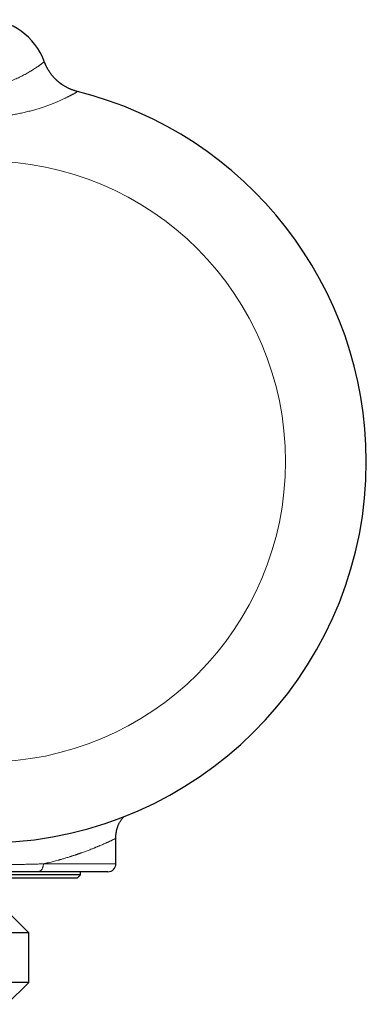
# Model space of a CAD drawing. Header units: millimetres. Extents: x 8 to 696, y 12 to 354.
# Tile 14 of 14: x 669 to 691, y 285 to 347. Entities that reach past the tile are written whole.
import ezdxf

# ---------------------------------------------------------------- set-up
doc = ezdxf.new("R2010")
doc.units = ezdxf.units.MM

msp = doc.modelspace()

# ---------------------------------------------------------------- linework, layer by layer
at = {"color": 7, "linetype": 'Continuous', "lineweight": 30}
for p, q in [((670.144, 344.799), (670.144, 344.798)), ((670.144, 344.798), (670.144, 344.798)), ((674.678, 293.95), (674.678, 295.563)), ((674.178, 293.45), (669.731, 293.45)), ((672.428, 293.25), (672.428, 293.45)), ((672.428, 293.25), (645.532, 293.25)), ((672.228, 293.05), (645.723, 293.05)), ((672.228, 293.05), (672.428, 293.25)), ((669.156, 289.572), (667.678, 291.05)), ((669.156, 289.572), (648.66, 289.572)), ((669.156, 286.428), (669.156, 289.572)), ((669.156, 286.428), (648.66, 286.428)), ((667.778, 285.05), (669.156, 286.428))]:
    msp.add_line(p, q, dxfattribs=at)
at = {"color": 252, "linetype": 'Continuous', "lineweight": 0}
for p, q in [((672.241, 342.9), (672.241, 342.899)), ((670.088, 293.95), (674.678, 293.95))]:
    msp.add_line(p, q, dxfattribs=at)
at = {"color": 7, "linetype": 'Continuous', "lineweight": 30, "flags": 128}
msp.add_lwpolyline([(670.2, 344.653), (670.179, 344.706), (670.144, 344.798)], dxfattribs=at)
at = {"color": 252, "linetype": 'Continuous', "lineweight": 0}
msp.add_circle((666.378, 319.45), 19.051, dxfattribs=at)
at = {"color": 7, "linetype": 'Continuous', "lineweight": 30}
for centre, radius, start, end in [((666.378, 343.45), 4, 19.69613, 160.30387), ((666.378, 319.45), 24.172, 104.03649, 0), ((666.378, 319.45), 24.172, 0, 75.96351), ((674.178, 293.95), 0.5, 270, 0)]:
    msp.add_arc(centre, radius, start, end, dxfattribs=at)
at = {"color": 252, "linetype": 'Continuous', "lineweight": 0}
msp.add_arc((672.968, 345.809), 2.999, 202.66266, 255.97347, dxfattribs=at)
for points, knots in [([(662.612, 344.798), (662.612, 344.797), (662.612, 344.795), (662.617, 344.789), (662.624, 344.782), (662.637, 344.769), (662.658, 344.752), (662.688, 344.727), (662.727, 344.696), (662.773, 344.661), (662.827, 344.621), (662.889, 344.576), (662.961, 344.525), (663.031, 344.476), (663.094, 344.434), (663.143, 344.4), (663.196, 344.366), (663.25, 344.33), (663.307, 344.294), (663.366, 344.256), (663.428, 344.218), (663.492, 344.179), (663.558, 344.14), (663.628, 344.099), (663.701, 344.057), (663.778, 344.013), (663.858, 343.97), (663.94, 343.926), (664.024, 343.882), (664.111, 343.839), (664.2, 343.796), (664.292, 343.753), (664.386, 343.71), (664.485, 343.668), (664.588, 343.625), (664.696, 343.583), (664.807, 343.542), (664.92, 343.503), (665.036, 343.466), (665.154, 343.432), (665.274, 343.399), (665.409, 343.367), (665.56, 343.335), (665.727, 343.306), (665.897, 343.284), (666.069, 343.268), (666.242, 343.258), (666.415, 343.256), (666.587, 343.261), (666.757, 343.273), (666.927, 343.292), (667.097, 343.317), (667.265, 343.349), (667.436, 343.387), (667.609, 343.433), (667.783, 343.486), (667.953, 343.543), (668.118, 343.605), (668.279, 343.67), (668.434, 343.739), (668.583, 343.808), (668.725, 343.878), (668.859, 343.948), (668.988, 344.019), (669.111, 344.088), (669.228, 344.157), (669.339, 344.225), (669.448, 344.293), (669.554, 344.361), (669.656, 344.429), (669.733, 344.482), (669.79, 344.522), (669.831, 344.55), (669.869, 344.578), (669.905, 344.604), (669.939, 344.628), (669.98, 344.659), (670.016, 344.686), (670.047, 344.71), (670.068, 344.727), (670.086, 344.742), (670.102, 344.755), (670.116, 344.767), (670.127, 344.776), (670.135, 344.785), (670.141, 344.791), (670.144, 344.796), (670.144, 344.797), (670.144, 344.798)], [0, 0, 0, 0, 0.0098046, 0.0196194, 0.0294654, 0.0393219, 0.0542605, 0.0692355, 0.084247, 0.0992951, 0.11438, 0.1295015, 0.1446599, 0.1618128, 0.1704166, 0.1790203, 0.1876507, 0.1962811, 0.2049381, 0.213595, 0.2222787, 0.2309625, 0.2396731, 0.2483837, 0.2575783, 0.2667809, 0.2760117, 0.2852424, 0.294506, 0.3037696, 0.3130672, 0.3223647, 0.3316977, 0.3410306, 0.3510354, 0.361052, 0.3711117, 0.3811713, 0.3912844, 0.4013973, 0.4115612, 0.4217406, 0.4351799, 0.4486584, 0.4621782, 0.4757413, 0.4893495, 0.503004, 0.5163581, 0.5297122, 0.5432405, 0.5567691, 0.5704466, 0.5841652, 0.5991217, 0.6141263, 0.6291775, 0.6442724, 0.6594101, 0.674588, 0.6898056, 0.7046037, 0.7194362, 0.7343027, 0.7492031, 0.7641374, 0.7791057, 0.7941085, 0.8111287, 0.8282, 0.8453232, 0.853912, 0.8625007, 0.8711164, 0.879732, 0.888375, 0.8970179, 0.9140441, 0.9225847, 0.9311253, 0.9396931, 0.9482609, 0.9568561, 0.9654513, 0.9740744, 0.9826975, 0.9913488, 1, 1, 1, 1]), ([(672.241, 342.899), (672.241, 342.898), (672.241, 342.896), (672.237, 342.891), (672.228, 342.884), (672.217, 342.875), (672.201, 342.865), (672.182, 342.852), (672.158, 342.838), (672.131, 342.822), (672.101, 342.804), (672.066, 342.784), (672.028, 342.763), (671.986, 342.74), (671.94, 342.715), (671.891, 342.689), (671.837, 342.661), (671.78, 342.632), (671.72, 342.601), (671.656, 342.57), (671.588, 342.537), (671.517, 342.502), (671.443, 342.467), (671.366, 342.431), (671.285, 342.394), (671.2, 342.356), (671.109, 342.316), (671.012, 342.274), (670.913, 342.232), (670.81, 342.19), (670.705, 342.147), (670.596, 342.105), (670.484, 342.062), (670.37, 342.019), (670.254, 341.977), (670.134, 341.935), (670.013, 341.894), (669.884, 341.851), (669.749, 341.808), (669.607, 341.765), (669.462, 341.723), (669.315, 341.682), (669.166, 341.643), (669.015, 341.605), (668.861, 341.568), (668.707, 341.534), (668.55, 341.501), (668.392, 341.471), (668.233, 341.442), (668.073, 341.416), (667.912, 341.392), (667.752, 341.37), (667.59, 341.35), (667.427, 341.333), (667.264, 341.319), (667.1, 341.306), (666.936, 341.297), (666.771, 341.289), (666.606, 341.285), (666.44, 341.282), (666.275, 341.283), (666.11, 341.285), (665.945, 341.291), (665.78, 341.299), (665.616, 341.309), (665.451, 341.322), (665.287, 341.337), (665.124, 341.355), (664.96, 341.376), (664.769, 341.402), (664.549, 341.437), (664.303, 341.482), (664.06, 341.531), (663.819, 341.585), (663.583, 341.644), (663.387, 341.697), (663.232, 341.741), (663.114, 341.776), (662.998, 341.811), (662.883, 341.848), (662.77, 341.885), (662.659, 341.922), (662.549, 341.961), (662.441, 341.999), (662.335, 342.038), (662.23, 342.078), (662.128, 342.117), (662.021, 342.159), (661.91, 342.205), (661.795, 342.252), (661.684, 342.3), (661.577, 342.347), (661.474, 342.393), (661.375, 342.438), (661.28, 342.483), (661.19, 342.526), (661.105, 342.567), (661.03, 342.605), (660.966, 342.637), (660.91, 342.666), (660.857, 342.693), (660.808, 342.72), (660.762, 342.744), (660.72, 342.767), (660.682, 342.789), (660.648, 342.808), (660.617, 342.826), (660.59, 342.843), (660.567, 342.857), (660.548, 342.87), (660.532, 342.88), (660.522, 342.889), (660.515, 342.896), (660.515, 342.898), (660.515, 342.899)], [0, 0, 0, 0, 0.007403, 0.014807, 0.022242, 0.029677, 0.037144, 0.044612, 0.052111, 0.05961, 0.067142, 0.074673, 0.082236, 0.0898, 0.097486, 0.105181, 0.112904, 0.120627, 0.128381, 0.136136, 0.14392, 0.151705, 0.159519, 0.167333, 0.175172, 0.183018, 0.191452, 0.199894, 0.208364, 0.216834, 0.225334, 0.233835, 0.242364, 0.250893, 0.259449, 0.268005, 0.276583, 0.285167, 0.294699, 0.304238, 0.313803, 0.323369, 0.332964, 0.342558, 0.35218, 0.361802, 0.37145, 0.381098, 0.390768, 0.400444, 0.409994, 0.419549, 0.429123, 0.438698, 0.448294, 0.45789, 0.467508, 0.477126, 0.486765, 0.496404, 0.505994, 0.515589, 0.525202, 0.534816, 0.544451, 0.554085, 0.563742, 0.573399, 0.583078, 0.592757, 0.607662, 0.622589, 0.637538, 0.652512, 0.66751, 0.682536, 0.690323, 0.698114, 0.705919, 0.713725, 0.721548, 0.729371, 0.737214, 0.745056, 0.752918, 0.760781, 0.768662, 0.776549, 0.786099, 0.79566, 0.80526, 0.81486, 0.824509, 0.834158, 0.84386, 0.853562, 0.863321, 0.87308, 0.880732, 0.888384, 0.896067, 0.90375, 0.911466, 0.919181, 0.92693, 0.934679, 0.942463, 0.950246, 0.958066, 0.965886, 0.974391, 0.982895, 0.991447, 1, 1, 1, 1]), ([(674.678, 295.563), (674.678, 295.563), (674.679, 295.564), (674.675, 295.562), (674.665, 295.557), (674.646, 295.548), (674.62, 295.535), (674.586, 295.519), (674.545, 295.499), (674.497, 295.476), (674.441, 295.45), (674.377, 295.42), (674.312, 295.39), (674.25, 295.361), (674.207, 295.342), (674.177, 295.328), (674.161, 295.321), (674.145, 295.314), (674.129, 295.306), (674.112, 295.299), (674.073, 295.281), (674.008, 295.252), (673.912, 295.21), (673.808, 295.164), (673.717, 295.126), (673.646, 295.095), (673.597, 295.075), (673.547, 295.054), (673.495, 295.032), (673.441, 295.01), (673.39, 294.989), (673.342, 294.97), (673.281, 294.945), (673.2, 294.913), (673.095, 294.871), (672.982, 294.828), (672.865, 294.783), (672.744, 294.738), (672.626, 294.695), (672.528, 294.66), (672.469, 294.639), (672.446, 294.631), (672.439, 294.628), (672.432, 294.626), (672.425, 294.623), (672.418, 294.621), (672.406, 294.617), (672.386, 294.61), (672.356, 294.599), (672.318, 294.586), (672.272, 294.57), (672.217, 294.551), (672.155, 294.53), (672.089, 294.508), (672.018, 294.485), (671.958, 294.465), (671.912, 294.45), (671.883, 294.441), (671.853, 294.431), (671.826, 294.423), (671.801, 294.415), (671.779, 294.408), (671.724, 294.39), (671.637, 294.363), (671.521, 294.328), (671.412, 294.295), (671.309, 294.265), (671.232, 294.243), (671.176, 294.227), (671.138, 294.216), (671.097, 294.205), (671.056, 294.193), (670.976, 294.171), (670.862, 294.141), (670.715, 294.102), (670.567, 294.064), (670.411, 294.026), (670.249, 293.987), (670.141, 293.962), (670.088, 293.95)], [0, 0, 0, 0, 0.000592, 0.027805, 0.055125, 0.082554, 0.110095, 0.137752, 0.165526, 0.192586, 0.220417, 0.248618, 0.277193, 0.296258, 0.315487, 0.32055, 0.325625, 0.330711, 0.335809, 0.340918, 0.346038, 0.37136, 0.397347, 0.424, 0.45132, 0.462235, 0.473254, 0.484376, 0.495601, 0.506929, 0.518361, 0.527308, 0.536351, 0.555164, 0.574947, 0.5957, 0.617422, 0.63734, 0.658009, 0.67682, 0.68528, 0.686397, 0.687515, 0.688635, 0.689757, 0.690881, 0.692007, 0.695438, 0.70012, 0.706053, 0.713238, 0.721674, 0.731362, 0.740922, 0.751452, 0.76295, 0.76704, 0.77124, 0.77555, 0.779778, 0.782959, 0.786105, 0.789216, 0.806234, 0.822133, 0.836912, 0.850571, 0.86311, 0.867129, 0.872449, 0.877731, 0.882978, 0.888188, 0.908302, 0.925786, 0.942821, 0.962516, 0.981576, 1, 1, 1, 1]), ([(666.258, 293.884), (666.356, 293.885), (666.551, 293.886), (666.839, 293.888), (667.133, 293.891), (667.432, 293.894), (667.739, 293.899), (668.046, 293.903), (668.353, 293.909), (668.663, 293.915), (668.971, 293.922), (669.273, 293.929), (669.558, 293.936), (669.83, 293.943), (670.003, 293.948), (670.088, 293.95), (670.088, 293.95)], [0, 0, 0, 0, 0.069097, 0.138244, 0.20739, 0.283494, 0.359597, 0.438645, 0.517694, 0.598579, 0.684294, 0.766284, 0.848275, 0.924131, 0.999988, 1, 1, 1, 1])]:
    msp.add_open_spline(points, degree=3, knots=knots, dxfattribs=at)
at = {"color": 7, "linetype": 'Continuous', "lineweight": 30}
for points, knots in [([(670.146, 344.794), (670.145, 344.795), (670.145, 344.797), (670.144, 344.798), (670.144, 344.798)], [0, 0, 0, 0, 0.579182, 1, 1, 1, 1]), ([(672.241, 342.9), (672.221, 342.905), (672.174, 342.917), (672.099, 342.939), (672.016, 342.965), (671.934, 342.994), (671.853, 343.025), (671.773, 343.058), (671.695, 343.094), (671.617, 343.131), (671.541, 343.171), (671.467, 343.213), (671.394, 343.256), (671.322, 343.302), (671.253, 343.349), (671.184, 343.398), (671.118, 343.449), (671.053, 343.501), (670.99, 343.555), (670.929, 343.61), (670.869, 343.666), (670.812, 343.724), (670.757, 343.783), (670.703, 343.842), (670.652, 343.903), (670.603, 343.964), (670.556, 344.026), (670.511, 344.088), (670.469, 344.151), (670.428, 344.213), (670.39, 344.276), (670.354, 344.337), (670.321, 344.398), (670.29, 344.457), (670.262, 344.515), (670.236, 344.57), (670.214, 344.622), (670.194, 344.668), (670.181, 344.701), (670.174, 344.719), (670.172, 344.723)], [0, 0, 0, 0, 0.020917, 0.051384, 0.081777, 0.112093, 0.142328, 0.17248, 0.202546, 0.232522, 0.262403, 0.292185, 0.321863, 0.351431, 0.380884, 0.410213, 0.439411, 0.46847, 0.497379, 0.526127, 0.554701, 0.583087, 0.611267, 0.639222, 0.666931, 0.694366, 0.721496, 0.748286, 0.774692, 0.800661, 0.826129, 0.851018, 0.875231, 0.898646, 0.921104, 0.9424, 0.962241, 0.980149, 0.995138, 1, 1, 1, 1]), ([(674.678, 295.563), (674.679, 295.601), (674.679, 295.674), (674.686, 295.78), (674.696, 295.879), (674.71, 295.971), (674.726, 296.057), (674.745, 296.141), (674.768, 296.223), (674.793, 296.302), (674.82, 296.374), (674.848, 296.439), (674.878, 296.503), (674.912, 296.568), (674.95, 296.634), (674.991, 296.697), (675.035, 296.76), (675.084, 296.823), (675.138, 296.885), (675.175, 296.926), (675.196, 296.945), (675.196, 296.946)], [0, 0, 0, 0, 0.074836, 0.144807, 0.21025, 0.271469, 0.328736, 0.382294, 0.441959, 0.496894, 0.547354, 0.593541, 0.635616, 0.688815, 0.737193, 0.786688, 0.837531, 0.889838, 0.943738, 0.99938, 1, 1, 1, 1]), ([(669.731, 293.45), (669.641, 293.45), (669.46, 293.45), (669.181, 293.45), (668.896, 293.45), (668.604, 293.45), (668.307, 293.45), (668.003, 293.45), (667.696, 293.45), (667.379, 293.45), (667.052, 293.45), (666.714, 293.45), (666.371, 293.45), (666.138, 293.45), (666.021, 293.45)], [0, 0, 0, 0, 0.082269, 0.164559, 0.246849, 0.329116, 0.411843, 0.494569, 0.576431, 0.658293, 0.743705, 0.829148, 0.91459, 1, 1, 1, 1])]:
    msp.add_open_spline(points, degree=3, knots=knots, dxfattribs=at)
at = {"color": 252, "linetype": 'Continuous', "lineweight": 0}
msp.add_open_spline([(670.088, 293.95), (670.087, 293.928), (670.086, 293.885), (670.077, 293.82), (670.062, 293.758), (670.041, 293.699), (670.015, 293.645), (669.984, 293.595), (669.949, 293.552), (669.91, 293.516), (669.868, 293.487), (669.824, 293.466), (669.778, 293.452), (669.747, 293.451), (669.731, 293.45)], degree=3, dxfattribs=at)

doc.saveas('drawing.dxf')
